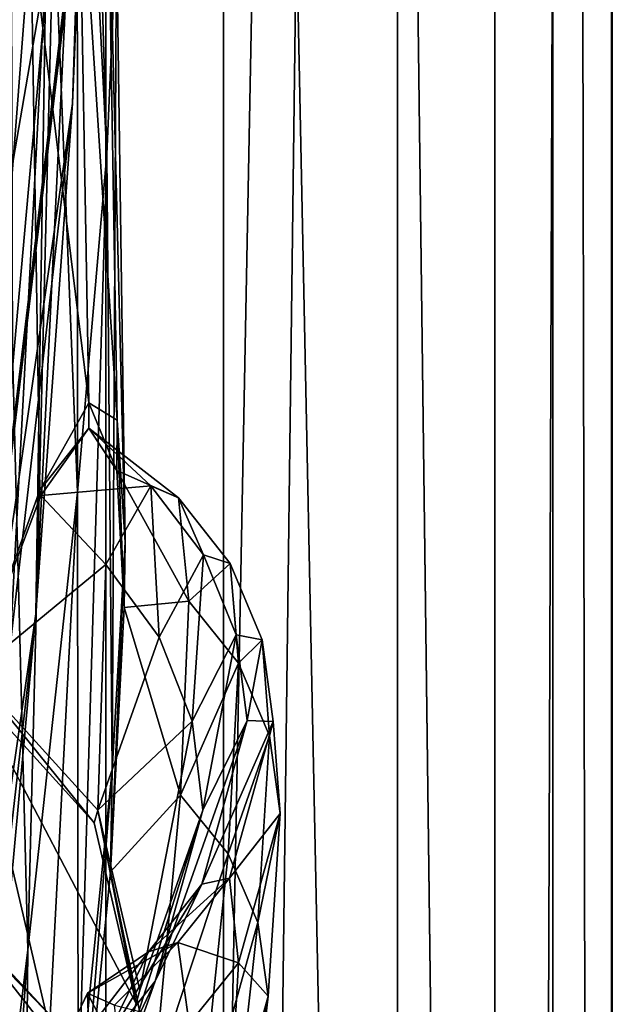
# Model space of a CAD drawing. Header units: metres. Extents: x -1004 to 0, y -808 to 0.
# Tile 116 of 160: x -15 to 0, y -433 to -407. Entities that reach past the tile are written whole.
import ezdxf

# ---------------------------------------------------------------- set-up
doc = ezdxf.new("R2010")
doc.units = ezdxf.units.M

msp = doc.modelspace()

# ---------------------------------------------------------------- linework, layer by layer
at = {"layer": 'None012'}
for points in [[(-35.448151, -746.330383, 163.059708), (-52.518909, -738.401428, 163.059708), (-5.519217, -35.401562, 163.059708)], [(-5.519217, -35.401562, 163.059708), (-52.518909, -738.401428, 163.059708), (-52.518909, -65.543846, 163.059708)], [(-52.518909, -65.543846, 2063.059814), (-52.518909, -738.401428, 2063.059814), (-5.519217, -35.401562, 2063.059814)], [(-52.518909, -738.401428, 2063.059814), (-35.448151, -746.330383, 2063.059814), (-5.519217, -35.401562, 2063.059814)], [(-5.519217, -789.40155, 163.059708), (-35.448151, -746.330383, 163.059708), (-5.519217, -35.401562, 163.059708)], [(-5.519217, -35.401562, 2063.059814), (-35.448151, -746.330383, 2063.059814), (-5.519217, -789.40155, 2063.059814)], [(-5.519217, -789.40155, 163.059708), (-5.519217, -35.401562, 163.059708), (-5.519217, -789.40155, 173.920044)], [(-5.519217, -35.401562, 163.059708), (-5.519217, -35.401562, 2063.059814), (-5.519217, -789.40155, 173.920044)], [(-5.519217, -789.40155, 173.920044), (-5.519217, -35.401562, 2063.059814), (-5.519217, -789.40155, 2051.920166)], [(-5.519217, -35.401562, 2063.059814), (-5.519217, -789.40155, 2063.059814), (-5.519217, -789.40155, 2051.920166)], [(-14.583911, -296.751068, 1608.159546), (-19.575541, -258.193604, 1608.028809), (-17.590841, -413.039734, 1608.080566)], [(-13.582771, -374.535461, 1608.185913), (-14.583911, -296.751068, 1608.159546), (-17.590841, -413.039734, 1608.080566)], [(-13.614356, -374.437164, 1611.010864), (-17.608839, -413.11734, 1610.883667), (-16.397919, -398.548248, 1717.933838)], [(-13.614356, -374.437164, 1611.010864), (-13.582771, -374.535461, 1608.185913), (-17.608839, -413.11734, 1610.883667)], [(-13.582771, -374.535461, 1608.185913), (-17.590841, -413.039734, 1608.080566), (-17.608839, -413.11734, 1610.883667)], [(-13.668272, -403.748108, 614.817261), (-12.515596, -376.386993, 614.789063), (-13.879843, -409.596252, 562.68634)], [(-12.515596, -376.386993, 614.789063), (-12.650256, -378.647888, 562.581543), (-13.879843, -409.596252, 562.68634)], [(-13.879843, -409.596252, 562.68634), (-12.650256, -378.647888, 562.581543), (-13.282385, -390.928864, 509.239197)], [(-16.904331, -430.387573, 617.922791), (-102.259727, -384.11673, 620.157898), (-13.645579, -403.226196, 617.837463)], [(-15.48171, -390.116791, 1009.148804), (-14.354765, -404.501495, 1009.141663), (-15.41134, -416.303009, 1065.6521)], [(-13.60767, -390.325165, 895.702209), (-12.992957, -410.896362, 952.533508), (-13.760507, -395.880981, 952.559692)], [(-12.745431, -405.168243, 895.662537), (-12.992957, -410.896362, 952.533508), (-13.60767, -390.325165, 895.702209)], [(-14.566199, -406.168793, 456.6586), (-14.823634, -422.714691, 509.420135), (-13.282385, -390.928864, 509.239197)], [(-13.282385, -390.928864, 509.239197), (-14.823634, -422.714691, 509.420135), (-13.879843, -409.596252, 562.68634)], [(-17.398537, -391.917389, 405.125092), (-17.69253, -424.315552, 404.999176), (-14.566199, -406.168793, 456.6586)], [(-13.760507, -395.880981, 952.559692), (-13.746901, -419.585205, 1009.129333), (-14.354765, -404.501495, 1009.141663)], [(-12.992957, -410.896362, 952.533508), (-13.746901, -419.585205, 1009.129333), (-13.760507, -395.880981, 952.559692)], [(-17.23489, -396.52829, 663.897461), (-16.424063, -424.245483, 663.919556), (-14.94688, -405.135193, 721.286072)], [(-14.94688, -405.135193, 721.286072), (-13.455987, -417.28775, 780.196472), (-13.722804, -402.305908, 780.268066)], [(-13.722804, -402.305908, 780.268066), (-13.455987, -417.28775, 780.196472), (-12.727477, -417.733063, 838.24292)], [(-12.990462, -402.318573, 838.314758), (-13.722804, -402.305908, 780.268066), (-12.727477, -417.733063, 838.24292)], [(-12.727477, -417.733063, 838.24292), (-12.526361, -420.86734, 895.604187), (-12.990462, -402.318573, 838.314758)], [(-12.526361, -420.86734, 895.604187), (-12.745431, -405.168243, 895.662537), (-12.990462, -402.318573, 838.314758)], [(-16.904331, -430.387573, 617.922791), (-13.645579, -403.226196, 617.837463), (-13.668272, -403.748108, 614.817261)], [(-16.936718, -430.938965, 614.943726), (-16.904331, -430.387573, 617.922791), (-13.668272, -403.748108, 614.817261)], [(-13.879843, -409.596252, 562.68634), (-16.936718, -430.938965, 614.943726), (-13.668272, -403.748108, 614.817261)], [(-14.354765, -404.501495, 1009.141663), (-15.027869, -431.349976, 1065.650024), (-15.41134, -416.303009, 1065.6521)], [(-13.746901, -419.585205, 1009.129333), (-15.027869, -431.349976, 1065.650024), (-14.354765, -404.501495, 1009.141663)], [(-16.424063, -424.245483, 663.919556), (-14.71622, -419.536316, 721.235718), (-14.94688, -405.135193, 721.286072)], [(-14.94688, -405.135193, 721.286072), (-14.71622, -419.536316, 721.235718), (-13.455987, -417.28775, 780.196472)], [(-12.992957, -410.896362, 952.533508), (-12.745431, -405.168243, 895.662537), (-12.857775, -426.731262, 952.495422)], [(-12.745431, -405.168243, 895.662537), (-12.526361, -420.86734, 895.604187), (-12.857775, -426.731262, 952.495422)], [(-17.69253, -424.315552, 404.999176), (-16.28536, -438.593903, 456.888458), (-14.566199, -406.168793, 456.6586)], [(-14.566199, -406.168793, 456.6586), (-16.28536, -438.593903, 456.888458), (-14.823634, -422.714691, 509.420135)], [(-14.823634, -422.714691, 509.420135), (-17.624399, -442.105499, 561.460938), (-13.879843, -409.596252, 562.68634)], [(-17.624399, -442.105499, 561.460938), (-16.936718, -430.938965, 614.943726), (-13.879843, -409.596252, 562.68634)], [(-13.73529, -435.40567, 1009.112), (-13.746901, -419.585205, 1009.129333), (-12.992957, -410.896362, 952.533508)], [(-12.857775, -426.731262, 952.495422), (-13.73529, -435.40567, 1009.112), (-12.992957, -410.896362, 952.533508)], [(-15.027869, -431.349976, 1065.650024), (-16.870762, -446.376373, 1122.300659), (-15.41134, -416.303009, 1065.6521)], [(-14.71622, -419.536316, 721.235718), (-13.460112, -417.936432, 780.387146), (-13.455987, -417.28775, 780.196472)], [(-13.455987, -417.28775, 780.196472), (-13.460112, -417.936432, 780.387146), (-12.742464, -419.027252, 838.423767)], [(-13.455987, -417.28775, 780.196472), (-12.742464, -419.027252, 838.423767), (-12.727477, -417.733063, 838.24292)], [(-12.727477, -417.733063, 838.24292), (-12.742464, -419.027252, 838.423767), (-12.551905, -422.54538, 892.233704)], [(-12.727477, -417.733063, 838.24292), (-12.551905, -422.54538, 892.233704), (-12.526361, -420.86734, 895.604187)], [(-14.693984, -419.66745, 722.164734), (-13.460112, -417.936432, 780.387146), (-14.71622, -419.536316, 721.235718)], [(-13.460112, -417.936432, 780.387146), (-14.693984, -419.66745, 722.164734), (-11.868184, -419.420563, 769.520264)], [(-12.742464, -419.027252, 838.423767), (-13.460112, -417.936432, 780.387146), (-11.152286, -419.734039, 822.446045)], [(-13.460112, -417.936432, 780.387146), (-11.868184, -419.420563, 769.520264), (-11.152286, -419.734039, 822.446045)], [(-12.551905, -422.54538, 892.233704), (-12.742464, -419.027252, 838.423767), (-10.890951, -422.385162, 875.311707)], [(-12.742464, -419.027252, 838.423767), (-11.152286, -419.734039, 822.446045), (-10.890951, -422.385162, 875.311707)], [(-14.693984, -419.66745, 722.164734), (-13.024651, -421.445374, 716.636414), (-11.868184, -419.420563, 769.520264)], [(-11.868184, -419.420563, 769.520264), (-13.024651, -421.445374, 716.636414), (-11.649792, -423.315521, 716.622192)], [(-11.152286, -419.734039, 822.446045), (-11.868184, -419.420563, 769.520264), (-10.51102, -421.198517, 769.499756)], [(-11.868184, -419.420563, 769.520264), (-11.649792, -423.315521, 716.622192), (-10.51102, -421.198517, 769.499756)], [(-16.424063, -424.245483, 663.919556), (-14.693984, -419.66745, 722.164734), (-14.71622, -419.536316, 721.235718)], [(-14.693984, -419.66745, 722.164734), (-16.424063, -424.245483, 663.919556), (-13.024651, -421.445374, 716.636414)], [(-15.027869, -431.349976, 1065.650024), (-13.746901, -419.585205, 1009.129333), (-15.179083, -447.003876, 1065.647217)], [(-13.746901, -419.585205, 1009.129333), (-13.73529, -435.40567, 1009.112), (-15.179083, -447.003876, 1065.647217)], [(-10.890951, -422.385162, 875.311707), (-11.152286, -419.734039, 822.446045), (-9.829027, -421.420593, 822.424805)], [(-11.152286, -419.734039, 822.446045), (-10.51102, -421.198517, 769.499756), (-9.829027, -421.420593, 822.424805)], [(-12.551905, -422.54538, 892.233704), (-12.905811, -429.344055, 952.243896), (-12.526361, -420.86734, 895.604187)], [(-12.526361, -420.86734, 895.604187), (-12.905811, -429.344055, 952.243896), (-12.857775, -426.731262, 952.495422)], [(-10.51102, -421.198517, 769.499756), (-11.649792, -423.315521, 716.622192), (-10.802542, -425.467346, 716.607971)], [(-10.51102, -421.198517, 769.499756), (-10.802542, -425.467346, 716.607971), (-9.667861, -423.255737, 769.479248)], [(-9.829027, -421.420593, 822.424805), (-10.51102, -421.198517, 769.499756), (-9.667861, -423.255737, 769.479248)], [(-16.424063, -424.245483, 663.919556), (-13.227365, -427.76001, 664.028564), (-13.024651, -421.445374, 716.636414)], [(-13.024651, -421.445374, 716.636414), (-13.227365, -427.76001, 664.028564), (-11.649792, -423.315521, 716.622192)], [(-10.890951, -422.385162, 875.311707), (-9.829027, -421.420593, 822.424805), (-9.6138, -423.981384, 875.293396)], [(-9.6138, -423.981384, 875.293396), (-9.829027, -421.420593, 822.424805), (-9.003084, -423.381592, 822.403503)], [(-9.829027, -421.420593, 822.424805), (-9.667861, -423.255737, 769.479248), (-9.003084, -423.381592, 822.403503)], [(-12.905811, -429.344055, 952.243896), (-12.551905, -422.54538, 892.233704), (-11.09828, -427.370422, 928.015747)], [(-12.551905, -422.54538, 892.233704), (-10.890951, -422.385162, 875.311707), (-11.09828, -427.370422, 928.015747)], [(-11.09828, -427.370422, 928.015747), (-10.890951, -422.385162, 875.311707), (-9.6138, -423.981384, 875.293396)], [(-16.28536, -438.593903, 456.888458), (-18.597216, -455.692291, 508.546051), (-14.823634, -422.714691, 509.420135)], [(-14.823634, -422.714691, 509.420135), (-18.597216, -455.692291, 508.546051), (-17.624399, -442.105499, 561.460938)], [(-11.649792, -423.315521, 716.622192), (-13.227365, -427.76001, 664.028564), (-10.802542, -425.467346, 716.607971)], [(-9.667861, -423.255737, 769.479248), (-10.802542, -425.467346, 716.607971), (-10.530829, -427.756378, 716.59375)], [(-9.667861, -423.255737, 769.479248), (-10.530829, -427.756378, 716.59375), (-9.386767, -425.450134, 769.458801)], [(-9.003084, -423.381592, 822.403503), (-9.667861, -423.255737, 769.479248), (-9.386767, -425.450134, 769.458801)], [(-9.6138, -423.981384, 875.293396), (-9.003084, -423.381592, 822.403503), (-8.814185, -425.845001, 875.275146)], [(-9.003084, -423.381592, 822.403503), (-9.386767, -425.450134, 769.458801), (-8.722178, -425.478485, 822.382263)], [(-8.814185, -425.845001, 875.275146), (-9.003084, -423.381592, 822.403503), (-8.722178, -425.478485, 822.382263)], [(-11.09828, -427.370422, 928.015747), (-9.6138, -423.981384, 875.293396), (-9.877585, -428.877441, 928.002563)], [(-9.877585, -428.877441, 928.002563), (-9.6138, -423.981384, 875.293396), (-8.814185, -425.845001, 875.275146)], [(-16.525642, -424.55658, 660.907227), (-13.325898, -428.083893, 660.991028), (-16.424063, -424.245483, 663.919556)], [(-13.325898, -428.083893, 660.991028), (-13.227365, -427.76001, 664.028564), (-16.424063, -424.245483, 663.919556)], [(-16.91436, -440.682129, 660.897095), (-13.555279, -437.303345, 660.985046), (-16.525642, -424.55658, 660.907227)], [(-13.555279, -437.303345, 660.985046), (-12.245571, -432.723206, 661.019348), (-16.525642, -424.55658, 660.907227)], [(-16.525642, -424.55658, 660.907227), (-12.245571, -432.723206, 661.019348), (-13.325898, -428.083893, 660.991028)], [(-10.802542, -425.467346, 716.607971), (-13.227365, -427.76001, 664.028564), (-12.151317, -432.38681, 664.062073)], [(-10.802542, -425.467346, 716.607971), (-12.151317, -432.38681, 664.062073), (-10.530829, -427.756378, 716.59375)], [(-9.386767, -425.450134, 769.458801), (-11.757204, -432.149841, 716.565247), (-10.556359, -429.663269, 769.417786)], [(-9.386767, -425.450134, 769.458801), (-10.530829, -427.756378, 716.59375), (-11.757204, -432.149841, 716.565247)], [(-8.722178, -425.478485, 822.382263), (-9.386767, -425.450134, 769.458801), (-10.556359, -429.663269, 769.417786)], [(-8.722178, -425.478485, 822.382263), (-10.556359, -429.663269, 769.417786), (-9.842606, -429.506104, 822.339722)], [(-8.539027, -427.841888, 875.256897), (-8.722178, -425.478485, 822.382263), (-9.842606, -429.506104, 822.339722)], [(-8.814185, -425.845001, 875.275146), (-8.722178, -425.478485, 822.382263), (-8.539027, -427.841888, 875.256897)], [(-9.877585, -428.877441, 928.002563), (-8.814185, -425.845001, 875.275146), (-9.111564, -430.642395, 927.989441)], [(-9.111564, -430.642395, 927.989441), (-8.814185, -425.845001, 875.275146), (-8.539027, -427.841888, 875.256897)], [(-12.905811, -429.344055, 952.243896), (-13.815273, -438.592407, 1008.842773), (-12.857775, -426.731262, 952.495422)], [(-12.857775, -426.731262, 952.495422), (-13.815273, -438.592407, 1008.842773), (-13.73529, -435.40567, 1009.112)], [(-12.905811, -429.344055, 952.243896), (-11.09828, -427.370422, 928.015747), (-11.785119, -434.680328, 980.456116)], [(-11.785119, -434.680328, 980.456116), (-11.09828, -427.370422, 928.015747), (-9.877585, -428.877441, 928.002563)], [(-10.530829, -427.756378, 716.59375), (-13.458581, -436.9552, 664.011719), (-11.757204, -432.149841, 716.565247)], [(-10.530829, -427.756378, 716.59375), (-12.151317, -432.38681, 664.062073), (-13.458581, -436.9552, 664.011719)], [(-13.325898, -428.083893, 660.991028), (-12.245571, -432.723206, 661.019348), (-13.227365, -427.76001, 664.028564)], [(-12.245571, -432.723206, 661.019348), (-12.151317, -432.38681, 664.062073), (-13.227365, -427.76001, 664.028564)], [(-8.539027, -427.841888, 875.256897), (-9.842606, -429.506104, 822.339722), (-9.609886, -431.679413, 875.220398)], [(-8.845863, -432.536682, 927.976257), (-8.539027, -427.841888, 875.256897), (-9.609886, -431.679413, 875.220398)], [(-9.111564, -430.642395, 927.989441), (-8.539027, -427.841888, 875.256897), (-8.845863, -432.536682, 927.976257)], [(-11.785119, -434.680328, 980.456116), (-9.877585, -428.877441, 928.002563), (-10.630906, -436.098846, 980.448608)], [(-10.630906, -436.098846, 980.448608), (-9.877585, -428.877441, 928.002563), (-9.111564, -430.642395, 927.989441)], [(-13.815273, -438.592407, 1008.842773), (-12.905811, -429.344055, 952.243896), (-11.785119, -434.680328, 980.456116)], [(-9.842606, -429.506104, 822.339722), (-11.927012, -431.395233, 769.397278), (-11.166711, -431.15625, 822.318481)], [(-9.842606, -429.506104, 822.339722), (-10.556359, -429.663269, 769.417786), (-11.927012, -431.395233, 769.397278)], [(-9.609886, -431.679413, 875.220398), (-9.842606, -429.506104, 822.339722), (-11.166711, -431.15625, 822.318481)], [(-10.556359, -429.663269, 769.417786), (-13.17269, -433.963409, 716.551025), (-11.927012, -431.395233, 769.397278)], [(-10.556359, -429.663269, 769.417786), (-11.757204, -432.149841, 716.565247), (-13.17269, -433.963409, 716.551025)], [(-13.315392, -442.944, 617.828796), (-16.904476, -446.578491, 617.922791), (-16.904331, -430.387573, 617.922791)], [(-12.546467, -435.934113, 617.808716), (-13.315392, -442.944, 617.828796), (-16.904331, -430.387573, 617.922791)], [(-15.471359, -431.971985, 614.945313), (-14.231717, -433.267853, 614.946899), (-16.904331, -430.387573, 617.922791)], [(-16.904331, -430.387573, 617.922791), (-14.231717, -433.267853, 614.946899), (-12.546467, -435.934113, 617.808716)], [(-10.630906, -436.098846, 980.448608), (-9.111564, -430.642395, 927.989441), (-9.905416, -437.76355, 980.441162)], [(-9.905416, -437.76355, 980.441162), (-9.111564, -430.642395, 927.989441), (-8.845863, -432.536682, 927.976257)], [(-11.927012, -431.395233, 769.397278), (-13.493958, -432.460541, 780.165039), (-11.166711, -431.15625, 822.318481)], [(-13.493958, -432.460541, 780.165039), (-12.796167, -432.769684, 838.188843), (-11.166711, -431.15625, 822.318481)], [(-11.166711, -431.15625, 822.318481), (-12.796167, -432.769684, 838.188843), (-10.88172, -433.247986, 875.202148)], [(-9.609886, -431.679413, 875.220398), (-11.166711, -431.15625, 822.318481), (-10.88172, -433.247986, 875.202148)], [(-15.179083, -447.003876, 1065.647217), (-17.223324, -461.708466, 1122.299805), (-15.027869, -431.349976, 1065.650024)], [(-17.223324, -461.708466, 1122.299805), (-16.870762, -446.376373, 1122.300659), (-15.027869, -431.349976, 1065.650024)], [(-13.17269, -433.963409, 716.551025), (-14.688956, -434.988007, 721.661926), (-11.927012, -431.395233, 769.397278)], [(-14.688956, -434.988007, 721.661926), (-13.493958, -432.460541, 780.165039), (-11.927012, -431.395233, 769.397278)], [(-9.863051, -436.179474, 927.94989), (-9.609886, -431.679413, 875.220398), (-10.88172, -433.247986, 875.202148)], [(-8.845863, -432.536682, 927.976257), (-9.609886, -431.679413, 875.220398), (-9.863051, -436.179474, 927.94989)], [(-14.231717, -433.267853, 614.946899), (-15.471359, -431.971985, 614.945313), (-15.294946, -444.262268, 561.514038)], [(-11.757204, -432.149841, 716.565247), (-14.923396, -438.850037, 663.958496), (-13.17269, -433.963409, 716.551025)], [(-11.757204, -432.149841, 716.565247), (-13.458581, -436.9552, 664.011719), (-14.923396, -438.850037, 663.958496)], [(-12.245571, -432.723206, 661.019348), (-13.555279, -437.303345, 660.985046), (-12.151317, -432.38681, 664.062073)], [(-13.555279, -437.303345, 660.985046), (-13.458581, -436.9552, 664.011719), (-12.151317, -432.38681, 664.062073)], [(-13.493958, -432.460541, 780.165039), (-14.688956, -434.988007, 721.661926), (-13.470001, -433.240601, 780.101501)], [(-12.796167, -432.769684, 838.188843), (-13.493958, -432.460541, 780.165039), (-12.628046, -434.144135, 838.147827)], [(-12.628046, -434.144135, 838.147827), (-13.493958, -432.460541, 780.165039), (-13.470001, -433.240601, 780.101501)], [(-9.905416, -437.76355, 980.441162), (-8.845863, -432.536682, 927.976257), (-9.652556, -439.552307, 980.433655)], [(-9.652556, -439.552307, 980.433655), (-8.845863, -432.536682, 927.976257), (-9.863051, -436.179474, 927.94989)]]:
    msp.add_3dface(points, dxfattribs=at)
at = {"layer": 'None012310'}
for points in [[(-0.018654, -0.016087, 2050.999756), (-0.018654, -804.016113, 2050.999756), (-16.018654, -16.016087, 2050.999756)], [(-3.018654, -3.016087, 2111.019775), (-3.018654, -801.016113, 2111.019775), (-0.018654, -0.016087, 2111.019775)], [(-0.018654, -0.016087, 2111.019775), (-3.018654, -801.016113, 2111.019775), (-0.018654, -804.016113, 2111.019775)], [(-0.018654, -804.016113, 2111.019775), (-0.018654, -804.016113, 2050.999756), (-0.018654, -0.016087, 2111.019775)], [(-0.018654, -804.016113, 2050.999756), (-0.018654, -0.016087, 2050.999756), (-0.018654, -0.016087, 2111.019775)], [(-13.018654, -13.016087, 2053.855713), (-13.018654, -791.016113, 2053.855713), (-3.018654, -3.016087, 2053.855713)], [(-3.018654, -3.016087, 2053.855713), (-13.018654, -791.016113, 2053.855713), (-3.018654, -801.016113, 2053.855713)], [(-3.018654, -801.016113, 2111.019775), (-3.018654, -3.016087, 2111.019775), (-3.018654, -801.016113, 2053.855713)], [(-3.018654, -3.016087, 2111.019775), (-3.018654, -3.016087, 2053.855713), (-3.018654, -801.016113, 2053.855713)], [(-13.018654, -791.016113, 2065.279785), (-13.018654, -13.016087, 2065.279785), (-51.716675, -51.714104, 2065.279785)], [(-13.018654, -13.016087, 2053.855713), (-13.018654, -13.016087, 2065.279785), (-13.018654, -791.016113, 2053.855713)], [(-13.018654, -13.016087, 2065.279785), (-13.018654, -791.016113, 2065.279785), (-13.018654, -791.016113, 2053.855713)], [(-0.018654, -804.016113, 2050.999756), (-16.018654, -788.016113, 2050.999756), (-16.018654, -16.016087, 2050.999756)], [(-13.018654, -791.016113, 2065.279785), (-51.716675, -51.714104, 2065.279785), (-51.716675, -751.684326, 2065.279785)]]:
    msp.add_3dface(points, dxfattribs=at)
at = {"layer": 'None012349'}
for points in [[(-0.000011, -804.032166), (-10, -10), (0, 0)], [(0, 0), (-1.527202, -1.527202, 175), (-0.000011, -804.032166)], [(-16.461397, -20.921553, 175), (-16.461384, -783.110596, 175), (-1.527202, -1.527202, 175)], [(-1.527202, -1.527202, 175), (-16.461384, -783.110596, 175), (-1.527213, -802.504944, 175)], [(-1.527202, -1.527202, 175), (-1.527213, -802.504944, 175), (-0.000011, -804.032166)], [(-10, -10, 90), (-502.018646, -625.846375, 90), (-994.037292, -10, 90)], [(-494.003571, -626.560364, 90), (-502.018646, -625.846375, 90), (-10, -10, 90)], [(-485.779327, -628.854126, 90), (-494.003571, -626.560364, 90), (-10, -10, 90)], [(-477.800262, -632.855408, 90), (-485.779327, -628.854126, 90), (-10, -10, 90)], [(-10, -10, 90), (-470.61264, -638.481506, 90), (-477.800262, -632.855408, 90)], [(-217.024689, -763.271118, 90), (-470.61264, -638.481506, 90), (-10, -10, 90)], [(-10.00001, -794.032166, 90), (-217.024689, -763.271118, 90), (-10, -10, 90)], [(-10.00001, -794.032166), (-10, -10), (-0.000011, -804.032166)], [(-10, -10, 90), (-10, -10), (-10.00001, -794.032166, 90)], [(-10, -10), (-10.00001, -794.032166), (-10.00001, -794.032166, 90)]]:
    msp.add_3dface(points, dxfattribs=at)

doc.saveas('drawing.dxf')
